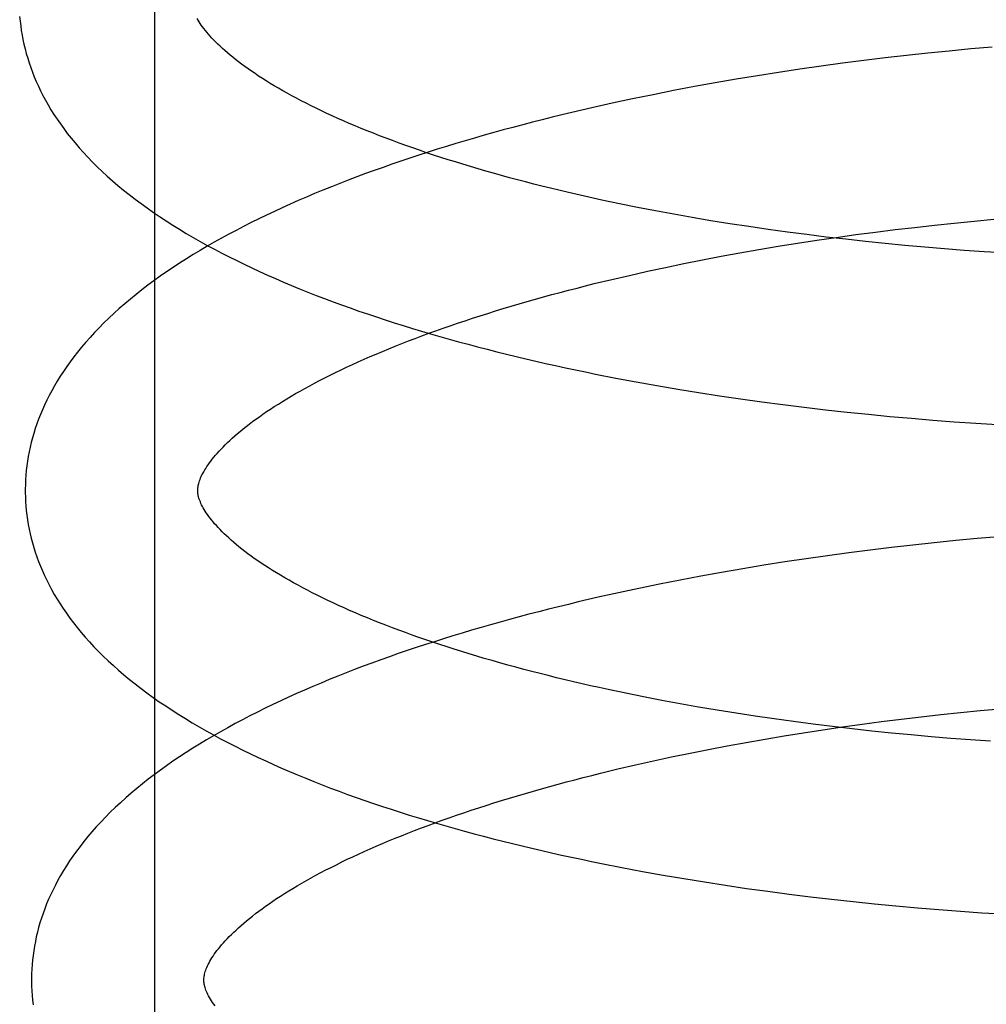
# Model space of a CAD drawing. Header units: inches. Extents: x 0 to 215, y 0 to 139.
# Tile 97 of 117: x 127.763 to 127.875, y 51.846 to 51.96. Entities that reach past the tile are written whole.
import ezdxf

# ---------------------------------------------------------------- set-up
doc = ezdxf.new("R2010")
doc.units = ezdxf.units.IN
doc.header["$LTSCALE"] = 11.804375
doc.header["$MEASUREMENT"] = 0
doc.linetypes.add('HIDDEN', pattern=[0.2, 0.1, -0.1])
doc.layers.add('DEFAULT_2', color=8, linetype='HIDDEN')

msp = doc.modelspace()

# ---------------------------------------------------------------- linework, layer by layer
at = {"layer": 'DEFAULT_2', "color": 8, "linetype": 'HIDDEN'}
for p, q in [((127.77874, 51.81334), (127.77874, 52.18834)), ((127.86841, 51.95601), (127.86593, 51.95574)), ((127.87089, 51.95626), (127.86841, 51.95601)), ((127.87337, 51.9565), (127.87089, 51.95626)), ((127.87585, 51.95671), (127.87337, 51.9565)), ((127.86096, 51.95516), (127.85849, 51.95484)), ((127.86345, 51.95546), (127.86096, 51.95516)), ((127.86593, 51.95574), (127.86345, 51.95546)), ((127.85108, 51.95378), (127.84862, 51.95339)), ((127.85354, 51.95415), (127.85108, 51.95378)), ((127.85601, 51.9545), (127.85354, 51.95415)), ((127.85849, 51.95484), (127.85601, 51.9545)), ((127.84618, 51.95299), (127.84374, 51.95257)), ((127.84862, 51.95339), (127.84618, 51.95299)), ((127.83891, 51.95167), (127.83652, 51.9512)), ((127.84132, 51.95213), (127.83891, 51.95167)), ((127.84374, 51.95257), (127.84132, 51.95213)), ((127.83414, 51.95071), (127.83178, 51.9502)), ((127.83652, 51.9512), (127.83414, 51.95071)), ((127.83178, 51.9502), (127.82944, 51.94968)), ((127.8347, 51.93813), (127.83262, 51.93855)), ((127.8368, 51.93772), (127.8347, 51.93813)), ((127.83893, 51.93733), (127.8368, 51.93772)), ((127.84107, 51.93695), (127.83893, 51.93733)), ((127.84324, 51.93658), (127.84107, 51.93695)), ((127.87376, 51.93654), (127.87605, 51.93675)), ((127.84543, 51.93623), (127.84324, 51.93658)), ((127.84764, 51.93589), (127.84543, 51.93623)), ((127.84986, 51.93557), (127.84764, 51.93589)), ((127.8521, 51.93526), (127.84986, 51.93557)), ((127.86232, 51.93526), (127.8646, 51.93554)), ((127.8646, 51.93554), (127.86689, 51.93581)), ((127.86689, 51.93581), (127.86918, 51.93607)), ((127.86918, 51.93607), (127.87147, 51.93631)), ((127.87147, 51.93631), (127.87376, 51.93654)), ((127.85435, 51.93496), (127.8521, 51.93526)), ((127.85326, 51.93397), (127.85551, 51.93431)), ((127.85661, 51.93468), (127.85435, 51.93496)), ((127.85551, 51.93431), (127.85777, 51.93464)), ((127.85888, 51.93442), (127.85661, 51.93468)), ((127.85777, 51.93464), (127.86004, 51.93496)), ((127.86116, 51.93417), (127.85888, 51.93442)), ((127.86004, 51.93496), (127.86232, 51.93526)), ((127.8466, 51.93285), (127.8488, 51.93324)), ((127.8488, 51.93324), (127.85103, 51.93361)), ((127.85103, 51.93361), (127.85326, 51.93397)), ((127.86345, 51.93393), (127.86116, 51.93417)), ((127.86574, 51.93371), (127.86345, 51.93393)), ((127.86804, 51.93351), (127.86574, 51.93371)), ((127.87033, 51.93332), (127.86804, 51.93351)), ((127.87263, 51.93314), (127.87033, 51.93332)), ((127.84009, 51.9316), (127.84224, 51.93203)), ((127.84224, 51.93203), (127.84441, 51.93245)), ((127.84441, 51.93245), (127.8466, 51.93285)), ((127.87492, 51.93298), (127.87263, 51.93314)), ((127.87721, 51.93284), (127.87492, 51.93298)), ((127.83586, 51.93071), (127.83796, 51.93116)), ((127.83796, 51.93116), (127.84009, 51.9316)), ((127.8297, 51.92928), (127.83173, 51.92977)), ((127.83173, 51.92977), (127.83378, 51.93024)), ((127.83378, 51.93024), (127.83586, 51.93071)), ((127.83221, 51.91833), (127.83458, 51.91788)), ((127.83458, 51.91788), (127.83698, 51.91745)), ((127.83698, 51.91745), (127.83938, 51.91704)), ((127.83938, 51.91704), (127.8418, 51.91665)), ((127.8418, 51.91665), (127.84423, 51.91627)), ((127.84423, 51.91627), (127.84668, 51.91591)), ((127.84668, 51.91591), (127.84913, 51.91557)), ((127.84913, 51.91557), (127.85159, 51.91524)), ((127.85159, 51.91524), (127.85407, 51.91493)), ((127.85407, 51.91493), (127.85654, 51.91464)), ((127.85654, 51.91464), (127.85903, 51.91437)), ((127.85903, 51.91437), (127.86151, 51.91412)), ((127.86151, 51.91412), (127.864, 51.91388)), ((127.864, 51.91388), (127.86649, 51.91366)), ((127.86649, 51.91366), (127.86898, 51.91345)), ((127.86898, 51.91345), (127.87146, 51.91326)), ((127.87146, 51.91326), (127.87395, 51.91309)), ((127.87395, 51.91309), (127.87642, 51.91294)), ((127.86667, 51.89895), (127.86419, 51.89867)), ((127.86915, 51.89922), (127.86667, 51.89895)), ((127.87163, 51.89947), (127.86915, 51.89922)), ((127.87411, 51.89971), (127.87163, 51.89947)), ((127.87658, 51.89992), (127.87411, 51.89971)), ((127.85922, 51.89805), (127.85675, 51.89771)), ((127.8617, 51.89837), (127.85922, 51.89805)), ((127.86419, 51.89867), (127.8617, 51.89837)), ((127.85182, 51.89699), (127.84936, 51.8966)), ((127.85428, 51.89736), (127.85182, 51.89699)), ((127.85675, 51.89771), (127.85428, 51.89736)), ((127.84448, 51.89578), (127.84206, 51.89534)), ((127.84692, 51.8962), (127.84448, 51.89578)), ((127.84936, 51.8966), (127.84692, 51.8962)), ((127.83726, 51.89441), (127.83488, 51.89392)), ((127.83965, 51.89488), (127.83726, 51.89441)), ((127.84206, 51.89534), (127.83965, 51.89488)), ((127.83252, 51.89341), (127.83017, 51.89289)), ((127.83488, 51.89392), (127.83252, 51.89341)), ((127.83543, 51.88134), (127.83335, 51.88176)), ((127.83753, 51.88093), (127.83543, 51.88134)), ((127.83966, 51.88054), (127.83753, 51.88093)), ((127.8418, 51.88016), (127.83966, 51.88054)), ((127.84397, 51.87979), (127.8418, 51.88016)), ((127.84616, 51.87944), (127.84397, 51.87979)), ((127.8699, 51.87928), (127.87219, 51.87952)), ((127.87219, 51.87952), (127.87448, 51.87974)), ((127.87448, 51.87974), (127.87677, 51.87995)), ((127.84837, 51.8791), (127.84616, 51.87944)), ((127.85059, 51.87877), (127.84837, 51.8791)), ((127.85283, 51.87847), (127.85059, 51.87877)), ((127.85508, 51.87817), (127.85283, 51.87847)), ((127.86076, 51.87817), (127.86304, 51.87847)), ((127.86304, 51.87847), (127.86532, 51.87875)), ((127.86532, 51.87875), (127.86761, 51.87902)), ((127.86761, 51.87902), (127.8699, 51.87928)), ((127.85398, 51.87718), (127.85623, 51.87752)), ((127.85734, 51.87789), (127.85508, 51.87817)), ((127.85623, 51.87752), (127.85849, 51.87785)), ((127.85962, 51.87762), (127.85734, 51.87789)), ((127.85849, 51.87785), (127.86076, 51.87817)), ((127.8619, 51.87737), (127.85962, 51.87762)), ((127.86418, 51.87714), (127.8619, 51.87737)), ((127.84513, 51.87566), (127.84732, 51.87606)), ((127.84732, 51.87606), (127.84952, 51.87644)), ((127.84952, 51.87644), (127.85174, 51.87682)), ((127.85174, 51.87682), (127.85398, 51.87718)), ((127.86647, 51.87692), (127.86418, 51.87714)), ((127.86877, 51.87671), (127.86647, 51.87692)), ((127.87107, 51.87652), (127.86877, 51.87671)), ((127.87336, 51.87635), (127.87107, 51.87652)), ((127.87566, 51.87619), (127.87336, 51.87635)), ((127.84081, 51.87481), (127.84296, 51.87524)), ((127.84296, 51.87524), (127.84513, 51.87566)), ((127.8345, 51.87345), (127.83658, 51.87392)), ((127.83658, 51.87392), (127.83868, 51.87437)), ((127.83868, 51.87437), (127.84081, 51.87481)), ((127.83042, 51.87248), (127.83245, 51.87297)), ((127.83245, 51.87297), (127.8345, 51.87345)), ((127.83291, 51.86154), (127.83528, 51.86109)), ((127.83528, 51.86109), (127.83768, 51.86066)), ((127.83768, 51.86066), (127.84008, 51.86025)), ((127.84008, 51.86025), (127.8425, 51.85986)), ((127.8425, 51.85986), (127.84493, 51.85948)), ((127.84493, 51.85948), (127.84738, 51.85912)), ((127.84738, 51.85912), (127.84983, 51.85878)), ((127.84983, 51.85878), (127.8523, 51.85845)), ((127.8523, 51.85845), (127.85477, 51.85815)), ((127.85477, 51.85815), (127.85724, 51.85786)), ((127.85724, 51.85786), (127.85973, 51.85758)), ((127.85973, 51.85758), (127.86221, 51.85733)), ((127.86221, 51.85733), (127.8647, 51.85709)), ((127.8647, 51.85709), (127.86719, 51.85687)), ((127.86719, 51.85687), (127.86968, 51.85666)), ((127.86968, 51.85666), (127.87217, 51.85647)), ((127.87217, 51.85647), (127.87465, 51.8563)), ((127.87465, 51.8563), (127.87713, 51.85615))]:
    msp.add_line(p, q, dxfattribs=at)
for points in [[(127.76305, 51.96027), (127.7631, 51.95973), (127.76317, 51.95919), (127.76324, 51.95866), (127.76333, 51.95812), (127.76343, 51.95759), (127.76355, 51.95705), (127.76368, 51.95651), (127.76382, 51.95597), (127.76398, 51.95544), (127.76415, 51.9549), (127.76433, 51.95436), (127.76453, 51.95382), (127.76474, 51.95328), (127.76497, 51.95274), (127.76522, 51.95219), (127.76548, 51.95165), (127.76575, 51.95111), (127.76604, 51.95056), (127.76635, 51.95001), (127.76668, 51.94946), (127.76702, 51.94891), (127.76739, 51.94836), (127.76777, 51.94781), (127.76816, 51.94726), (127.76858, 51.9467), (127.76902, 51.94615), (127.76948, 51.9456), (127.76995, 51.94504), (127.77045, 51.94449), (127.77096, 51.94394), (127.7715, 51.94338), (127.77205, 51.94283), (127.77263, 51.94229), (127.77322, 51.94174), (127.77383, 51.9412), (127.77445, 51.94067), (127.7751, 51.94013), (127.77576, 51.93961), (127.77644, 51.93908), (127.77713, 51.93857), (127.77784, 51.93806), (127.77856, 51.93755), (127.77929, 51.93705), (127.78005, 51.93656), (127.78081, 51.93607), (127.78159, 51.93558), (127.78238, 51.93511), (127.78318, 51.93464), (127.78399, 51.93417), (127.78482, 51.93372), (127.78565, 51.93326), (127.7865, 51.93282), (127.78736, 51.93238), (127.78823, 51.93195), (127.78911, 51.93152), (127.79, 51.9311), (127.79089, 51.93068), (127.7918, 51.93027), (127.79272, 51.92986), (127.79365, 51.92946), (127.79459, 51.92907), (127.79553, 51.92868), (127.79649, 51.9283), (127.79745, 51.92792), (127.79842, 51.92755), (127.7994, 51.92718), (127.80039, 51.92682), (127.80139, 51.92646), (127.8024, 51.9261), (127.80341, 51.92576), (127.80443, 51.92541), (127.80546, 51.92507), (127.8065, 51.92474), (127.80754, 51.92441), (127.8086, 51.92409), (127.80966, 51.92377), (127.81072, 51.92345), (127.8118, 51.92314), (127.81288, 51.92284), (127.81397, 51.92254), (127.81506, 51.92224), (127.81616, 51.92195), (127.81727, 51.92166), (127.81839, 51.92138), (127.81951, 51.9211), (127.82064, 51.92082), (127.82177, 51.92055), (127.82291, 51.92029), (127.82405, 51.92003), (127.8252, 51.91977), (127.82636, 51.91952), (127.82752, 51.91927), (127.82868, 51.91903), (127.82986, 51.91879), (127.83221, 51.91833)], [(127.83262, 51.93855), (127.83058, 51.93898), (127.82956, 51.9392), (127.82856, 51.93943), (127.82756, 51.93965), (127.82657, 51.93988), (127.82558, 51.94012), (127.82461, 51.94035), (127.82364, 51.94059), (127.82268, 51.94083), (127.82173, 51.94108), (127.82079, 51.94132), (127.81986, 51.94157), (127.81894, 51.94182), (127.81802, 51.94208), (127.81712, 51.94234), (127.81623, 51.94259), (127.81534, 51.94286), (127.81447, 51.94312), (127.8136, 51.94339), (127.81275, 51.94365), (127.81191, 51.94392), (127.81107, 51.9442), (127.81025, 51.94447), (127.80944, 51.94475), (127.80864, 51.94502), (127.80785, 51.9453), (127.80707, 51.94558), (127.8063, 51.94587), (127.80555, 51.94615), (127.80481, 51.94643), (127.80408, 51.94672), (127.80336, 51.947), (127.80265, 51.94729), (127.80196, 51.94758), (127.80128, 51.94787), (127.80061, 51.94816), (127.79995, 51.94845), (127.79931, 51.94874), (127.79868, 51.94903), (127.79806, 51.94933), (127.79745, 51.94962), (127.79686, 51.94991), (127.79628, 51.9502), (127.79571, 51.95049), (127.79516, 51.95078), (127.79461, 51.95108), (127.79409, 51.95136), (127.79357, 51.95165), (127.79308, 51.95194), (127.79259, 51.95223), (127.79212, 51.95251), (127.79165, 51.9528), (127.79121, 51.95308), (127.79077, 51.95336), (127.79035, 51.95364), (127.78994, 51.95392), (127.78955, 51.9542), (127.78917, 51.95447), (127.7888, 51.95474), (127.78844, 51.95501), (127.7881, 51.95528), (127.78777, 51.95554), (127.78745, 51.9558), (127.78715, 51.95606), (127.78686, 51.95631), (127.78658, 51.95656), (127.78631, 51.95681), (127.78605, 51.95705), (127.78581, 51.95729), (127.78558, 51.95753), (127.78536, 51.95776), (127.78515, 51.95799), (127.78495, 51.95822), (127.78476, 51.95844), (127.78459, 51.95865), (127.78442, 51.95886), (127.78427, 51.95907), (127.78412, 51.95927), (127.78398, 51.95947), (127.78386, 51.95967), (127.78374, 51.95986), (127.78363, 51.96004)], [(127.82944, 51.94968), (127.82827, 51.94941), (127.82711, 51.94914), (127.82596, 51.94886), (127.82481, 51.94858), (127.82367, 51.94829), (127.82253, 51.948), (127.8214, 51.94771), (127.82027, 51.94741), (127.81915, 51.94711), (127.81804, 51.9468), (127.81693, 51.94649), (127.81583, 51.94617), (127.81473, 51.94585), (127.81365, 51.94553), (127.81257, 51.9452), (127.81149, 51.94487), (127.81043, 51.94453), (127.80937, 51.94419), (127.80832, 51.94384), (127.80727, 51.94349), (127.80624, 51.94313), (127.80521, 51.94277), (127.80419, 51.94241), (127.80317, 51.94204), (127.80217, 51.94167), (127.80117, 51.94129), (127.80019, 51.9409), (127.79921, 51.94052), (127.79823, 51.94012), (127.79727, 51.93973), (127.79632, 51.93932), (127.79537, 51.93891), (127.79444, 51.9385), (127.79351, 51.93808), (127.7926, 51.93766), (127.79169, 51.93723), (127.79079, 51.9368), (127.7899, 51.93636), (127.78903, 51.93591), (127.78816, 51.93546), (127.7873, 51.93501), (127.78645, 51.93455), (127.78562, 51.93408), (127.78479, 51.93361), (127.78398, 51.93313), (127.78318, 51.93264), (127.78239, 51.93215), (127.78161, 51.93166), (127.78085, 51.93115), (127.7801, 51.93065), (127.77936, 51.93013), (127.77863, 51.92961), (127.77793, 51.92909), (127.77723, 51.92856), (127.77655, 51.92802), (127.77589, 51.92748), (127.77524, 51.92694), (127.77461, 51.92639), (127.774, 51.92584), (127.7734, 51.92528), (127.77283, 51.92472), (127.77227, 51.92416), (127.77173, 51.9236), (127.77121, 51.92304), (127.77072, 51.92248), (127.77024, 51.92191), (127.76977, 51.92134), (127.76933, 51.92078), (127.76891, 51.92021), (127.76851, 51.91965), (127.76812, 51.91909), (127.76776, 51.91853), (127.76741, 51.91797), (127.76708, 51.91741), (127.76677, 51.91685), (127.76647, 51.9163), (127.7662, 51.91574), (127.76593, 51.91519), (127.76569, 51.91464), (127.76546, 51.91409), (127.76524, 51.91355), (127.76504, 51.913), (127.76486, 51.91246), (127.76469, 51.91191), (127.76453, 51.91137), (127.76439, 51.91083), (127.76426, 51.91029), (127.76415, 51.90975), (127.76405, 51.90921), (127.76396, 51.90867), (127.76388, 51.90813), (127.76382, 51.90759), (127.76377, 51.90706), (127.76374, 51.90652), (127.76371, 51.90598), (127.7637, 51.90545), (127.7637, 51.905)], [(127.7837, 51.90525), (127.7837, 51.90536), (127.78371, 51.90547), (127.78372, 51.90559), (127.78374, 51.90571), (127.78376, 51.90584), (127.78379, 51.90597), (127.78382, 51.90611), (127.78386, 51.90625), (127.78391, 51.90641), (127.78397, 51.90657), (127.78404, 51.90673), (127.78412, 51.90691), (127.7842, 51.90709), (127.7843, 51.90727), (127.7844, 51.90746), (127.78452, 51.90766), (127.78464, 51.90785), (127.78477, 51.90806), (127.78491, 51.90826), (127.78506, 51.90847), (127.78522, 51.90869), (127.78539, 51.90891), (127.78557, 51.90913), (127.78576, 51.90936), (127.78597, 51.90959), (127.78618, 51.90983), (127.78641, 51.91008), (127.78664, 51.91032), (127.78689, 51.91057), (127.78716, 51.91083), (127.78743, 51.91108), (127.78771, 51.91135), (127.78801, 51.91161), (127.78832, 51.91188), (127.78865, 51.91215), (127.78898, 51.91243), (127.78933, 51.9127), (127.78969, 51.91298), (127.79007, 51.91327), (127.79046, 51.91355), (127.79086, 51.91384), (127.79127, 51.91413), (127.7917, 51.91443), (127.79214, 51.91472), (127.79259, 51.91502), (127.79306, 51.91531), (127.79354, 51.91561), (127.79403, 51.91591), (127.79454, 51.91621), (127.79506, 51.91652), (127.79559, 51.91682), (127.79614, 51.91713), (127.7967, 51.91743), (127.79727, 51.91774), (127.79785, 51.91805), (127.79845, 51.91835), (127.79907, 51.91866), (127.79969, 51.91897), (127.80033, 51.91928), (127.80098, 51.91958), (127.80164, 51.91989), (127.80231, 51.9202), (127.803, 51.9205), (127.8037, 51.92081), (127.80441, 51.92111), (127.80513, 51.92142), (127.80587, 51.92172), (127.80661, 51.92202), (127.80737, 51.92233), (127.80814, 51.92263), (127.80893, 51.92292), (127.80972, 51.92322), (127.81052, 51.92352), (127.81134, 51.92381), (127.81217, 51.92411), (127.813, 51.9244), (127.81385, 51.92469), (127.81471, 51.92498), (127.81558, 51.92526), (127.81645, 51.92555), (127.81734, 51.92583), (127.81824, 51.92611), (127.81915, 51.92638), (127.82006, 51.92666), (127.82099, 51.92693), (127.82192, 51.9272), (127.82287, 51.92747), (127.82382, 51.92774), (127.82478, 51.928), (127.82575, 51.92826), (127.82673, 51.92852), (127.82771, 51.92877), (127.8287, 51.92903), (127.8297, 51.92928)], [(127.7637, 51.905), (127.76371, 51.90455), (127.76374, 51.90401), (127.76377, 51.90348), (127.76382, 51.90294), (127.76389, 51.90241), (127.76396, 51.90187), (127.76405, 51.90134), (127.76415, 51.9008), (127.76427, 51.90026), (127.7644, 51.89973), (127.76454, 51.89919), (127.76469, 51.89865), (127.76486, 51.89811), (127.76505, 51.89758), (127.76525, 51.89704), (127.76546, 51.8965), (127.76569, 51.89595), (127.76593, 51.89541), (127.76619, 51.89487), (127.76647, 51.89432), (127.76676, 51.89378), (127.76707, 51.89323), (127.76739, 51.89268), (127.76774, 51.89213), (127.7681, 51.89158), (127.76848, 51.89103), (127.76888, 51.89048), (127.7693, 51.88992), (127.76973, 51.88937), (127.77019, 51.88882), (127.77066, 51.88826), (127.77116, 51.88771), (127.77167, 51.88716), (127.7722, 51.88661), (127.77275, 51.88606), (127.77333, 51.88552), (127.77392, 51.88497), (127.77452, 51.88443), (127.77515, 51.8839), (127.77579, 51.88336), (127.77645, 51.88284), (127.77713, 51.88231), (127.77782, 51.8818), (127.77853, 51.88128), (127.77925, 51.88078), (127.77999, 51.88028), (127.78074, 51.87978), (127.78151, 51.87929), (127.78229, 51.87881), (127.78308, 51.87833), (127.78388, 51.87786), (127.7847, 51.87739), (127.78552, 51.87693), (127.78636, 51.87648), (127.78721, 51.87604), (127.78806, 51.8756), (127.78893, 51.87516), (127.78981, 51.87474), (127.7907, 51.87431), (127.7916, 51.8739), (127.7925, 51.87349), (127.79342, 51.87308), (127.79435, 51.87268), (127.79529, 51.87229), (127.79623, 51.8719), (127.79719, 51.87151), (127.79815, 51.87114), (127.79912, 51.87076), (127.8001, 51.87039), (127.80109, 51.87003), (127.80209, 51.86967), (127.8031, 51.86932), (127.80411, 51.86897), (127.80513, 51.86863), (127.80616, 51.86829), (127.8072, 51.86796), (127.80824, 51.86763), (127.8093, 51.8673), (127.81036, 51.86698), (127.81142, 51.86667), (127.8125, 51.86636), (127.81358, 51.86605), (127.81467, 51.86575), (127.81576, 51.86545), (127.81686, 51.86516), (127.81797, 51.86487), (127.81909, 51.86459), (127.82021, 51.86431), (127.82134, 51.86404), (127.82247, 51.86377), (127.82361, 51.8635), (127.82475, 51.86324), (127.8259, 51.86299), (127.82706, 51.86273), (127.82822, 51.86249), (127.82938, 51.86224), (127.83056, 51.862), (127.83291, 51.86154)], [(127.83335, 51.88176), (127.8313, 51.88219), (127.83029, 51.88241), (127.82928, 51.88263), (127.82829, 51.88286), (127.82729, 51.88309), (127.82631, 51.88332), (127.82534, 51.88356), (127.82437, 51.8838), (127.82341, 51.88404), (127.82246, 51.88428), (127.82152, 51.88453), (127.82059, 51.88478), (127.81967, 51.88503), (127.81875, 51.88529), (127.81785, 51.88554), (127.81695, 51.8858), (127.81607, 51.88606), (127.81519, 51.88633), (127.81433, 51.88659), (127.81347, 51.88686), (127.81263, 51.88713), (127.8118, 51.8874), (127.81098, 51.88768), (127.81016, 51.88795), (127.80936, 51.88823), (127.80857, 51.88851), (127.8078, 51.88879), (127.80703, 51.88907), (127.80628, 51.88936), (127.80553, 51.88964), (127.8048, 51.88993), (127.80408, 51.89021), (127.80338, 51.8905), (127.80268, 51.89079), (127.802, 51.89108), (127.80133, 51.89137), (127.80068, 51.89166), (127.80003, 51.89195), (127.7994, 51.89224), (127.79878, 51.89253), (127.79817, 51.89282), (127.79758, 51.89312), (127.797, 51.89341), (127.79643, 51.8937), (127.79588, 51.89399), (127.79534, 51.89428), (127.79481, 51.89457), (127.7943, 51.89486), (127.7938, 51.89515), (127.79331, 51.89544), (127.79284, 51.89572), (127.79238, 51.896), (127.79193, 51.89629), (127.79149, 51.89657), (127.79107, 51.89685), (127.79066, 51.89713), (127.79027, 51.8974), (127.78989, 51.89768), (127.78952, 51.89795), (127.78916, 51.89822), (127.78882, 51.89848), (127.78849, 51.89875), (127.78817, 51.89901), (127.78787, 51.89927), (127.78758, 51.89952), (127.7873, 51.89977), (127.78703, 51.90002), (127.78677, 51.90026), (127.78653, 51.9005), (127.7863, 51.90074), (127.78608, 51.90097), (127.78587, 51.9012), (127.78567, 51.90143), (127.78548, 51.90165), (127.78531, 51.90186), (127.78514, 51.90207), (127.78499, 51.90228), (127.78484, 51.90248), (127.7847, 51.90268), (127.78458, 51.90287), (127.78446, 51.90307), (127.78435, 51.90325), (127.78425, 51.90343), (127.78416, 51.90361), (127.78408, 51.90378), (127.78401, 51.90395), (127.78394, 51.90411), (127.78389, 51.90426), (127.78384, 51.9044), (127.7838, 51.90454), (127.78377, 51.90467), (127.78375, 51.9048), (127.78373, 51.90492), (127.78371, 51.90503), (127.78371, 51.90515), (127.7837, 51.90525)], [(127.83017, 51.89289), (127.82901, 51.89262), (127.82785, 51.89235), (127.8267, 51.89207), (127.82555, 51.89179), (127.8244, 51.89151), (127.82327, 51.89122), (127.82213, 51.89092), (127.82101, 51.89062), (127.81989, 51.89032), (127.81877, 51.89001), (127.81767, 51.8897), (127.81657, 51.88939), (127.81547, 51.88907), (127.81439, 51.88874), (127.8133, 51.88841), (127.81223, 51.88808), (127.81117, 51.88774), (127.81011, 51.8874), (127.80906, 51.88706), (127.80801, 51.8867), (127.80697, 51.88635), (127.80595, 51.88599), (127.80493, 51.88562), (127.80391, 51.88526), (127.80291, 51.88488), (127.80191, 51.8845), (127.80092, 51.88412), (127.79994, 51.88373), (127.79897, 51.88334), (127.79801, 51.88294), (127.79706, 51.88254), (127.79611, 51.88213), (127.79518, 51.88172), (127.79425, 51.8813), (127.79333, 51.88088), (127.79242, 51.88045), (127.79153, 51.88002), (127.79064, 51.87958), (127.78976, 51.87913), (127.78889, 51.87868), (127.78804, 51.87823), (127.78719, 51.87776), (127.78635, 51.8773), (127.78553, 51.87683), (127.78472, 51.87635), (127.78392, 51.87586), (127.78313, 51.87537), (127.78235, 51.87488), (127.78158, 51.87437), (127.78083, 51.87386), (127.78009, 51.87335), (127.77937, 51.87283), (127.77866, 51.87231), (127.77797, 51.87178), (127.77729, 51.87124), (127.77663, 51.87071), (127.77598, 51.87016), (127.77535, 51.86961), (127.77474, 51.86906), (127.77414, 51.86851), (127.77356, 51.86795), (127.773, 51.86739), (127.77246, 51.86682), (127.77194, 51.86626), (127.77144, 51.86569), (127.77096, 51.86512), (127.7705, 51.86456), (127.77006, 51.86399), (127.76963, 51.86343), (127.76923, 51.86286), (127.76885, 51.8623), (127.76848, 51.86174), (127.76813, 51.86118), (127.7678, 51.86062), (127.76749, 51.86006), (127.7672, 51.85951), (127.76692, 51.85896), (127.76666, 51.8584), (127.76641, 51.85785), (127.76618, 51.85731), (127.76597, 51.85676), (127.76577, 51.85621), (127.76558, 51.85567), (127.76541, 51.85512), (127.76525, 51.85458), (127.76511, 51.85404), (127.76498, 51.8535), (127.76487, 51.85296), (127.76477, 51.85242), (127.76468, 51.85188), (127.7646, 51.85134), (127.76454, 51.8508), (127.76449, 51.85027), (127.76446, 51.84973), (127.76443, 51.84919), (127.76442, 51.84866), (127.76442, 51.84821)], [(127.78442, 51.84846), (127.78442, 51.84857), (127.78443, 51.84868), (127.78444, 51.8488), (127.78446, 51.84892), (127.78448, 51.84905), (127.78451, 51.84918), (127.78454, 51.84932), (127.78458, 51.84946), (127.78463, 51.84962), (127.78469, 51.84978), (127.78476, 51.84994), (127.78484, 51.85012), (127.78492, 51.8503), (127.78502, 51.85048), (127.78512, 51.85067), (127.78524, 51.85086), (127.78536, 51.85106), (127.78549, 51.85126), (127.78563, 51.85147), (127.78578, 51.85168), (127.78594, 51.8519), (127.78611, 51.85212), (127.78629, 51.85234), (127.78648, 51.85257), (127.78669, 51.8528), (127.7869, 51.85304), (127.78713, 51.85328), (127.78736, 51.85353), (127.78761, 51.85378), (127.78788, 51.85404), (127.78815, 51.85429), (127.78843, 51.85456), (127.78873, 51.85482), (127.78904, 51.85509), (127.78937, 51.85536), (127.7897, 51.85563), (127.79005, 51.85591), (127.79041, 51.85619), (127.79079, 51.85648), (127.79118, 51.85676), (127.79158, 51.85705), (127.79199, 51.85734), (127.79242, 51.85764), (127.79286, 51.85793), (127.79331, 51.85823), (127.79378, 51.85852), (127.79426, 51.85882), (127.79475, 51.85912), (127.79526, 51.85942), (127.79578, 51.85973), (127.79631, 51.86003), (127.79685, 51.86034), (127.79742, 51.86064), (127.79799, 51.86095), (127.79857, 51.86126), (127.79917, 51.86156), (127.79979, 51.86187), (127.80041, 51.86218), (127.80105, 51.86249), (127.8017, 51.86279), (127.80236, 51.8631), (127.80303, 51.86341), (127.80372, 51.86371), (127.80442, 51.86402), (127.80513, 51.86432), (127.80585, 51.86463), (127.80659, 51.86493), (127.80733, 51.86523), (127.80809, 51.86553), (127.80886, 51.86583), (127.80965, 51.86613), (127.81044, 51.86643), (127.81124, 51.86673), (127.81206, 51.86702), (127.81289, 51.86732), (127.81372, 51.86761), (127.81457, 51.8679), (127.81543, 51.86818), (127.8163, 51.86847), (127.81717, 51.86875), (127.81806, 51.86904), (127.81896, 51.86932), (127.81987, 51.86959), (127.82078, 51.86987), (127.82171, 51.87014), (127.82264, 51.87041), (127.82359, 51.87068), (127.82454, 51.87095), (127.8255, 51.87121), (127.82647, 51.87147), (127.82744, 51.87173), (127.82843, 51.87198), (127.82942, 51.87223), (127.83042, 51.87248)], [(127.76442, 51.84821), (127.76443, 51.84776), (127.76446, 51.84722), (127.76449, 51.84669), (127.76454, 51.84615), (127.76461, 51.84562)], [(127.78571, 51.84549), (127.78556, 51.84569), (127.78543, 51.84589), (127.7853, 51.84608), (127.78518, 51.84627), (127.78507, 51.84646), (127.78497, 51.84664), (127.78488, 51.84682), (127.7848, 51.84699), (127.78473, 51.84716), (127.78466, 51.84732), (127.78461, 51.84747), (127.78456, 51.84761), (127.78452, 51.84775), (127.78449, 51.84788), (127.78447, 51.84801), (127.78445, 51.84813), (127.78443, 51.84824), (127.78443, 51.84836), (127.78442, 51.84846)]]:
    msp.add_lwpolyline(points, dxfattribs=at)

doc.saveas('drawing.dxf')
